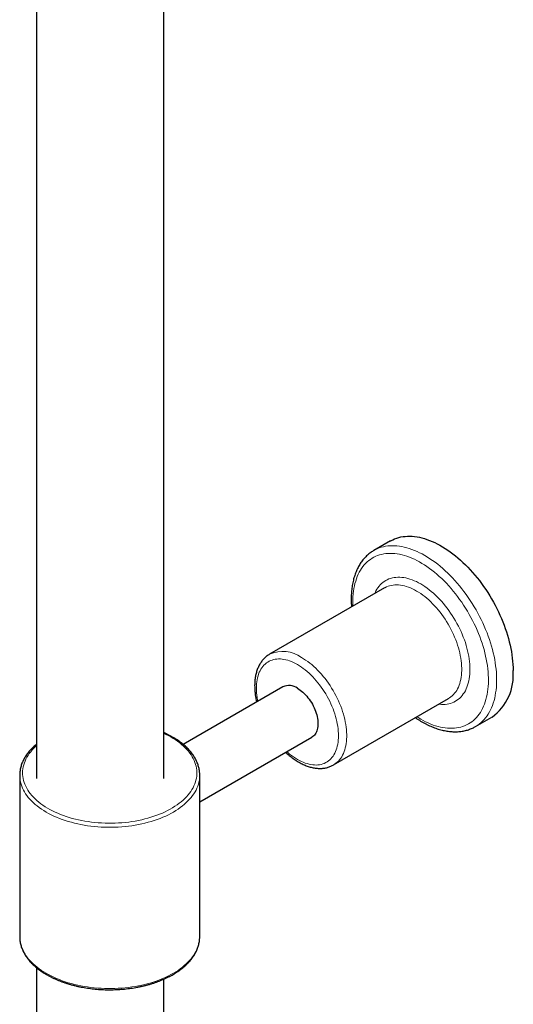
# Model space of a CAD drawing. Header units: millimetres. Extents: x 8 to 2418, y 12 to 2371.
# Tile 26 of 38: x 2268 to 2353, y 344 to 513. Entities that reach past the tile are written whole.
import ezdxf

# ---------------------------------------------------------------- set-up
doc = ezdxf.new("R2010")
doc.units = ezdxf.units.MM

msp = doc.modelspace()

# ---------------------------------------------------------------- linework, layer by layer
at = {"color": 7, "linetype": 'Continuous', "lineweight": 30}
for p, q in [((2270.48, 1125.82), (2270.48, 382.71)), ((2292.38, 382.71), (2292.38, 1123.87)), ((2331.37, 423.59), (2328.54, 421.95)), ((2330.38, 415.51), (2310.58, 404.08)), ((2310.58, 404.08), (2310.59, 404.08)), ((2312.87, 398.47), (2295.7, 388.56)), ((2321.58, 385.02), (2341.38, 396.45)), ((2346.04, 391.64), (2348.87, 393.27)), ((2346.04, 391.64), (2346.04, 391.64)), ((2298.56, 378.66), (2317.87, 389.81)), ((2267.56, 383.25), (2267.56, 355.48)), ((2298.56, 355.48), (2298.56, 383.25)), ((2270.48, 350.11), (2270.48, 318.3)), ((2292.38, 319.2), (2292.38, 348.15))]:
    msp.add_line(p, q, dxfattribs=at)
at = {"color": 7, "linetype": 'Continuous', "lineweight": 30, "flags": 128}
for points in [[(2331.37, 423.59), (2331.45, 423.63), (2331.78, 423.8), (2332.11, 423.95), (2332.46, 424.07), (2332.81, 424.18), (2333.18, 424.27), (2333.55, 424.33), (2333.93, 424.38), (2334.33, 424.4), (2334.72, 424.4), (2335.13, 424.39), (2335.54, 424.35), (2335.96, 424.29), (2336.38, 424.21), (2336.81, 424.11), (2337.24, 423.99), (2337.68, 423.85), (2338.12, 423.69), (2338.56, 423.51), (2339.01, 423.31), (2339.45, 423.09), (2339.9, 422.85), (2340.35, 422.59), (2340.79, 422.31), (2341.24, 422.02), (2341.68, 421.71), (2342.12, 421.38), (2342.56, 421.03), (2343, 420.67), (2343.43, 420.29), (2343.86, 419.89), (2344.28, 419.48), (2344.7, 419.06), (2345.11, 418.62), (2345.52, 418.17), (2345.92, 417.71), (2346.31, 417.23), (2346.69, 416.75), (2347.07, 416.25), (2347.43, 415.74), (2347.79, 415.22), (2348.13, 414.7), (2348.47, 414.16), (2348.79, 413.62), (2349.11, 413.07), (2349.41, 412.52), (2349.7, 411.96), (2349.97, 411.39), (2350.24, 410.82), (2350.49, 410.25), (2350.72, 409.68), (2350.95, 409.1), (2351.16, 408.52), (2351.35, 407.95), (2351.53, 407.37), (2351.7, 406.8), (2351.85, 406.22), (2351.98, 405.65), (2352.1, 405.09), (2352.21, 404.53), (2352.3, 403.97), (2352.37, 403.42), (2352.42, 402.87), (2352.46, 402.34), (2352.49, 401.81), (2352.5, 401.29)], [(2315.37, 398.23), (2315.61, 398.08), (2315.85, 397.91), (2316.08, 397.73), (2316.32, 397.53), (2316.54, 397.32), (2316.77, 397.09), (2316.98, 396.85), (2317.19, 396.59), (2317.39, 396.33), (2317.58, 396.05), (2317.77, 395.77), (2317.94, 395.48), (2318.09, 395.18), (2318.24, 394.88), (2318.37, 394.57), (2318.49, 394.26), (2318.6, 393.95), (2318.69, 393.65), (2318.76, 393.34), (2318.82, 393.04), (2318.87, 392.74), (2318.9, 392.45), (2318.91, 392.17), (2318.9, 391.9), (2318.88, 391.63), (2318.85, 391.38), (2318.8, 391.14), (2318.73, 390.92), (2318.65, 390.71), (2318.55, 390.51), (2318.43, 390.33), (2318.31, 390.17), (2318.17, 390.03), (2318.02, 389.91), (2317.87, 389.81)], [(2267.56, 355.48), (2267.56, 355.31), (2267.57, 355.22)], [(2298.55, 355.2), (2298.56, 355.31), (2298.56, 355.48)]]:
    msp.add_lwpolyline(points, dxfattribs=at)
at = {"color": 252, "linetype": 'Continuous', "lineweight": 0, "flags": 128}
for points in [[(2328.55, 421.96), (2328.78, 422.08), (2329.11, 422.24), (2329.45, 422.38), (2329.8, 422.5), (2330.17, 422.59), (2330.54, 422.67), (2330.91, 422.72), (2331.3, 422.76), (2331.7, 422.77), (2332.1, 422.77), (2332.51, 422.74), (2332.92, 422.69), (2333.34, 422.62), (2333.77, 422.53), (2334.2, 422.42), (2334.63, 422.29), (2335.07, 422.14), (2335.51, 421.97), (2335.96, 421.78), (2336.4, 421.56), (2336.85, 421.34), (2337.29, 421.09), (2337.74, 420.82), (2338.19, 420.53), (2338.63, 420.23), (2339.07, 419.91), (2339.52, 419.57), (2339.95, 419.22), (2340.39, 418.85), (2340.82, 418.46), (2341.24, 418.06), (2341.67, 417.64), (2342.08, 417.21), (2342.49, 416.77), (2342.89, 416.31), (2343.29, 415.84), (2343.67, 415.36), (2344.05, 414.87), (2344.42, 414.36), (2344.78, 413.85), (2345.13, 413.33), (2345.47, 412.8), (2345.8, 412.26), (2346.12, 411.71), (2346.43, 411.16), (2346.72, 410.6), (2347.01, 410.04), (2347.28, 409.47), (2347.54, 408.9), (2347.78, 408.33), (2348.01, 407.76), (2348.23, 407.18), (2348.43, 406.6), (2348.62, 406.03), (2348.79, 405.45), (2348.95, 404.88), (2349.09, 404.3), (2349.22, 403.74), (2349.33, 403.17), (2349.42, 402.61), (2349.5, 402.06), (2349.57, 401.51), (2349.62, 400.97), (2349.65, 400.44), (2349.67, 399.91), (2349.67, 399.4), (2349.65, 398.89), (2349.62, 398.39), (2349.57, 397.91), (2349.5, 397.44), (2349.42, 396.97), (2349.33, 396.53), (2349.22, 396.09), (2349.09, 395.67), (2348.95, 395.26), (2348.79, 394.87), (2348.62, 394.5), (2348.43, 394.14), (2348.23, 393.79), (2348.01, 393.47), (2347.78, 393.16), (2347.54, 392.87), (2347.28, 392.59), (2347.01, 392.34), (2346.72, 392.1), (2346.43, 391.89), (2346.12, 391.69), (2346.04, 391.64)], [(2336.59, 392.92), (2337.02, 392.67), (2337.45, 392.45), (2337.88, 392.25), (2338.32, 392.07), (2338.74, 391.9), (2339.17, 391.76), (2339.59, 391.64), (2340.01, 391.53), (2340.42, 391.45), (2340.82, 391.39), (2341.23, 391.35), (2341.62, 391.33), (2342.01, 391.33), (2342.39, 391.35), (2342.76, 391.39), (2343.12, 391.46), (2343.48, 391.54), (2343.82, 391.64), (2344.16, 391.77), (2344.48, 391.91), (2344.8, 392.08), (2345.1, 392.26), (2345.39, 392.47), (2345.67, 392.69), (2345.94, 392.93), (2346.19, 393.19), (2346.43, 393.47), (2346.65, 393.77), (2346.87, 394.08), (2347.06, 394.41), (2347.25, 394.76), (2347.42, 395.13), (2347.57, 395.51), (2347.71, 395.9), (2347.83, 396.31), (2347.94, 396.73), (2348.03, 397.17), (2348.11, 397.62), (2348.17, 398.08), (2348.21, 398.55), (2348.24, 399.03), (2348.25, 399.53), (2348.25, 400.03), (2348.23, 400.54), (2348.19, 401.06), (2348.14, 401.59), (2348.07, 402.13), (2347.99, 402.67), (2347.89, 403.21), (2347.77, 403.76), (2347.64, 404.31), (2347.5, 404.87), (2347.33, 405.43), (2347.16, 405.99), (2346.97, 406.55), (2346.76, 407.11), (2346.54, 407.66), (2346.31, 408.22), (2346.06, 408.78), (2345.8, 409.33), (2345.53, 409.87), (2345.25, 410.42), (2344.95, 410.95), (2344.64, 411.48), (2344.32, 412.01), (2343.99, 412.52), (2343.65, 413.03), (2343.3, 413.53), (2342.94, 414.02), (2342.58, 414.49), (2342.2, 414.96), (2341.82, 415.41), (2341.42, 415.86), (2341.03, 416.29), (2340.62, 416.7), (2340.21, 417.1), (2339.8, 417.49), (2339.38, 417.86), (2338.96, 418.21), (2338.53, 418.55), (2338.1, 418.87), (2337.67, 419.18), (2337.24, 419.47), (2336.8, 419.73), (2336.37, 419.98), (2335.94, 420.22), (2335.5, 420.43), (2335.07, 420.62), (2334.64, 420.8), (2334.22, 420.95), (2333.79, 421.08), (2333.38, 421.2), (2332.96, 421.29), (2332.55, 421.36), (2332.15, 421.41), (2331.75, 421.44), (2331.36, 421.45), (2330.97, 421.44), (2330.6, 421.41), (2330.23, 421.36), (2329.87, 421.28), (2329.52, 421.19), (2329.18, 421.07), (2328.85, 420.94), (2328.53, 420.79), (2328.22, 420.61), (2327.93, 420.42), (2327.64, 420.2), (2327.37, 419.97), (2327.11, 419.72), (2326.86, 419.45), (2326.63, 419.16), (2326.41, 418.85), (2326.21, 418.53), (2326.01, 418.19), (2325.84, 417.84), (2325.68, 417.46), (2325.53, 417.08), (2325.4, 416.68), (2325.28, 416.26), (2325.18, 415.83), (2325.1, 415.39), (2325.03, 414.93), (2324.98, 414.46), (2324.94, 413.99), (2324.92, 413.5), (2324.92, 413), (2324.93, 412.49), (2324.94, 412.37)], [(2328.69, 414.53), (2328.75, 414.66), (2328.9, 414.97), (2329.06, 415.26), (2329.24, 415.53), (2329.43, 415.78), (2329.64, 416.02), (2329.85, 416.24), (2330.09, 416.44), (2330.33, 416.62), (2330.59, 416.78), (2330.85, 416.92), (2331.13, 417.04), (2331.42, 417.14), (2331.72, 417.23), (2332.03, 417.28), (2332.34, 417.32), (2332.67, 417.34), (2333, 417.34), (2333.34, 417.32), (2333.68, 417.27), (2334.03, 417.21), (2334.39, 417.12), (2334.75, 417.02), (2335.11, 416.89), (2335.48, 416.74), (2335.85, 416.58), (2336.22, 416.39), (2336.59, 416.19), (2336.96, 415.96), (2337.33, 415.72), (2337.69, 415.46), (2338.06, 415.19), (2338.42, 414.89), (2338.78, 414.59), (2339.14, 414.26), (2339.49, 413.92), (2339.83, 413.57), (2340.17, 413.2), (2340.5, 412.82), (2340.83, 412.43), (2341.15, 412.02), (2341.45, 411.61), (2341.75, 411.18), (2342.04, 410.75), (2342.32, 410.3), (2342.59, 409.85), (2342.84, 409.4), (2343.09, 408.93), (2343.32, 408.47), (2343.54, 408), (2343.74, 407.52), (2343.93, 407.05), (2344.11, 406.57), (2344.28, 406.09), (2344.43, 405.61), (2344.56, 405.14), (2344.68, 404.66), (2344.78, 404.19), (2344.87, 403.73), (2344.94, 403.27), (2345, 402.81), (2345.04, 402.36), (2345.06, 401.92), (2345.07, 401.49), (2345.06, 401.07), (2345.04, 400.66), (2345, 400.25), (2344.94, 399.86), (2344.87, 399.49), (2344.78, 399.12), (2344.68, 398.77), (2344.56, 398.43), (2344.43, 398.11), (2344.28, 397.81), (2344.11, 397.52), (2343.93, 397.25), (2343.74, 396.99), (2343.54, 396.76), (2343.32, 396.54), (2343.09, 396.34), (2342.84, 396.16), (2342.59, 396), (2342.32, 395.86), (2342.04, 395.73), (2341.75, 395.63), (2341.45, 395.55), (2341.15, 395.49), (2340.83, 395.45), (2340.5, 395.44), (2340.17, 395.44), (2339.83, 395.46), (2339.69, 395.48)], [(2341.38, 396.45), (2341.56, 396.57), (2341.8, 396.74), (2342.02, 396.93), (2342.23, 397.13), (2342.43, 397.36), (2342.62, 397.6), (2342.79, 397.86), (2342.94, 398.14), (2343.08, 398.43), (2343.21, 398.74), (2343.32, 399.07), (2343.41, 399.4), (2343.49, 399.76), (2343.56, 400.12), (2343.61, 400.5), (2343.64, 400.89), (2343.66, 401.29), (2343.66, 401.7), (2343.64, 402.11), (2343.61, 402.54), (2343.56, 402.97), (2343.49, 403.41), (2343.41, 403.86), (2343.32, 404.31), (2343.21, 404.76), (2343.08, 405.21), (2342.94, 405.67), (2342.79, 406.13), (2342.62, 406.58), (2342.43, 407.04), (2342.23, 407.49), (2342.02, 407.94), (2341.8, 408.39), (2341.56, 408.83), (2341.32, 409.27), (2341.06, 409.69), (2340.79, 410.11), (2340.51, 410.53), (2340.22, 410.93), (2339.92, 411.32), (2339.61, 411.7), (2339.3, 412.07), (2338.98, 412.43), (2338.65, 412.77), (2338.32, 413.1), (2337.98, 413.42), (2337.63, 413.72), (2337.29, 414), (2336.94, 414.27), (2336.59, 414.52), (2336.23, 414.75), (2335.88, 414.96), (2335.53, 415.16), (2335.17, 415.33), (2334.82, 415.49), (2334.47, 415.63), (2334.12, 415.74), (2333.78, 415.84), (2333.44, 415.92), (2333.11, 415.97), (2332.78, 416.01), (2332.46, 416.02), (2332.14, 416.02), (2331.84, 415.99), (2331.54, 415.94), (2331.25, 415.87), (2330.97, 415.78), (2330.7, 415.67), (2330.44, 415.54), (2330.38, 415.51)], [(2316.08, 403.53), (2316.43, 403.32), (2316.79, 403.09), (2317.14, 402.84), (2317.49, 402.57), (2317.84, 402.29), (2318.18, 401.99), (2318.52, 401.67), (2318.85, 401.34), (2319.18, 401), (2319.5, 400.64), (2319.81, 400.27), (2320.12, 399.89), (2320.42, 399.5), (2320.71, 399.1), (2320.99, 398.68), (2321.26, 398.26), (2321.52, 397.84), (2321.76, 397.4), (2322, 396.96), (2322.22, 396.51), (2322.43, 396.06), (2322.63, 395.61), (2322.82, 395.15), (2322.99, 394.7), (2323.14, 394.24), (2323.28, 393.78), (2323.41, 393.33), (2323.52, 392.88), (2323.62, 392.43), (2323.7, 391.98), (2323.76, 391.54), (2323.81, 391.11), (2323.84, 390.68), (2323.86, 390.27), (2323.86, 389.86), (2323.84, 389.46), (2323.81, 389.07), (2323.76, 388.69), (2323.7, 388.33), (2323.62, 387.98), (2323.52, 387.64), (2323.41, 387.31), (2323.28, 387), (2323.14, 386.71), (2322.99, 386.43), (2322.82, 386.17), (2322.63, 385.93), (2322.43, 385.7), (2322.22, 385.5), (2322, 385.31), (2321.76, 385.14), (2321.58, 385.02)], [(2315.37, 402.31), (2315.04, 402.49), (2314.7, 402.66), (2314.37, 402.81), (2314.03, 402.93), (2313.71, 403.04), (2313.38, 403.13), (2313.06, 403.19), (2312.75, 403.24), (2312.44, 403.27), (2312.13, 403.27), (2311.84, 403.26), (2311.55, 403.22), (2311.27, 403.16), (2311, 403.08), (2310.74, 402.99), (2310.49, 402.87), (2310.26, 402.73), (2310.03, 402.58), (2309.81, 402.4), (2309.61, 402.2), (2309.42, 401.99), (2309.25, 401.76), (2309.09, 401.51), (2308.94, 401.25), (2308.81, 400.97), (2308.69, 400.67), (2308.59, 400.36), (2308.5, 400.03), (2308.43, 399.7), (2308.37, 399.35), (2308.33, 398.98), (2308.31, 398.61), (2308.3, 398.22), (2308.31, 397.83), (2308.33, 397.43), (2308.37, 397.02), (2308.43, 396.61), (2308.5, 396.18), (2308.54, 395.97)], [(2313.54, 387.31), (2313.71, 387.17), (2314.03, 386.9), (2314.37, 386.64), (2314.7, 386.4), (2315.04, 386.18), (2315.37, 385.98), (2315.71, 385.79), (2316.05, 385.63), (2316.38, 385.48), (2316.71, 385.35), (2317.04, 385.25), (2317.37, 385.16), (2317.69, 385.09), (2318, 385.05), (2318.31, 385.02), (2318.61, 385.01), (2318.91, 385.03), (2319.2, 385.07), (2319.47, 385.12), (2319.74, 385.2), (2320, 385.3), (2320.25, 385.42), (2320.49, 385.55), (2320.72, 385.71), (2320.93, 385.89), (2321.13, 386.08), (2321.32, 386.29), (2321.5, 386.52), (2321.66, 386.77), (2321.81, 387.04), (2321.94, 387.32), (2322.06, 387.61), (2322.16, 387.93), (2322.24, 388.25), (2322.32, 388.59), (2322.37, 388.94), (2322.41, 389.3), (2322.44, 389.68), (2322.44, 390.06), (2322.44, 390.45), (2322.41, 390.86), (2322.37, 391.26), (2322.32, 391.68), (2322.24, 392.1), (2322.16, 392.53), (2322.06, 392.96), (2321.94, 393.39), (2321.81, 393.82), (2321.66, 394.26), (2321.5, 394.69), (2321.32, 395.12), (2321.13, 395.55), (2320.93, 395.98), (2320.72, 396.41), (2320.49, 396.82), (2320.25, 397.24), (2320, 397.64), (2319.74, 398.04), (2319.47, 398.43), (2319.2, 398.81), (2318.91, 399.17), (2318.61, 399.53), (2318.31, 399.87), (2318, 400.21), (2317.69, 400.52), (2317.37, 400.83), (2317.04, 401.12), (2316.71, 401.39), (2316.38, 401.64), (2316.05, 401.88), (2315.71, 402.1), (2315.37, 402.31), (2315.37, 402.31)], [(2335.94, 393.31), (2336.15, 393.18), (2336.59, 392.92)], [(2270.48, 388.37), (2270.28, 388.19), (2269.98, 387.9), (2269.71, 387.6), (2269.45, 387.3), (2269.21, 386.99), (2269, 386.67), (2268.81, 386.35), (2268.63, 386.03), (2268.48, 385.7), (2268.36, 385.37), (2268.25, 385.04), (2268.17, 384.71), (2268.11, 384.37), (2268.07, 384.03), (2268.06, 383.7), (2268.07, 383.36), (2268.1, 383.02), (2268.15, 382.68), (2268.23, 382.35), (2268.33, 382.02), (2268.45, 381.69), (2268.59, 381.36), (2268.76, 381.03), (2268.95, 380.71), (2269.16, 380.4), (2269.39, 380.09), (2269.64, 379.78), (2269.91, 379.48), (2270.2, 379.19), (2270.52, 378.9), (2270.85, 378.63), (2271.2, 378.35), (2271.56, 378.09), (2271.95, 377.84), (2272.35, 377.59), (2272.77, 377.35), (2273.2, 377.13), (2273.65, 376.91), (2274.11, 376.7), (2274.59, 376.51), (2275.08, 376.32), (2275.58, 376.15), (2276.09, 375.98), (2276.62, 375.83), (2277.15, 375.69), (2277.69, 375.57), (2278.24, 375.45), (2278.8, 375.35), (2279.36, 375.26), (2279.93, 375.18), (2280.51, 375.12), (2281.09, 375.07), (2281.67, 375.03), (2282.25, 375.01), (2282.84, 374.99), (2283.42, 375), (2284.01, 375.01), (2284.59, 375.04), (2285.17, 375.08), (2285.75, 375.13), (2286.32, 375.2), (2286.89, 375.28), (2287.46, 375.37), (2288.01, 375.48), (2288.56, 375.6), (2289.1, 375.73), (2289.63, 375.87), (2290.15, 376.02), (2290.66, 376.19), (2291.16, 376.37), (2291.65, 376.55), (2292.12, 376.75), (2292.58, 376.96), (2293.03, 377.18), (2293.46, 377.41), (2293.87, 377.65), (2294.27, 377.9), (2294.65, 378.16), (2295.01, 378.42), (2295.35, 378.69), (2295.68, 378.97), (2295.99, 379.26), (2296.27, 379.56), (2296.54, 379.86), (2296.79, 380.16), (2297.01, 380.48), (2297.22, 380.79), (2297.4, 381.11), (2297.56, 381.44), (2297.7, 381.77), (2297.81, 382.1), (2297.91, 382.43), (2297.98, 382.77), (2298.03, 383.1), (2298.05, 383.44), (2298.06, 383.78), (2298.04, 384.12), (2297.99, 384.45), (2297.93, 384.79), (2297.84, 385.12), (2297.73, 385.46), (2297.6, 385.79), (2297.44, 386.11), (2297.26, 386.43), (2297.07, 386.75), (2296.85, 387.06), (2296.6, 387.37), (2296.34, 387.67), (2296.06, 387.97), (2295.76, 388.26), (2295.44, 388.54), (2295.1, 388.82), (2294.74, 389.09), (2294.36, 389.34), (2293.97, 389.59), (2293.56, 389.84), (2293.14, 390.07), (2292.69, 390.29), (2292.38, 390.44)], [(2298.55, 382.97), (2298.53, 382.73), (2298.49, 382.39), (2298.42, 382.05), (2298.33, 381.71), (2298.22, 381.37), (2298.08, 381.04), (2297.92, 380.71), (2297.74, 380.38), (2297.54, 380.06), (2297.32, 379.74), (2297.08, 379.43), (2296.81, 379.12), (2296.53, 378.82), (2296.23, 378.53), (2295.9, 378.24), (2295.56, 377.96), (2295.2, 377.69), (2294.83, 377.42), (2294.43, 377.16), (2294.02, 376.92), (2293.59, 376.68), (2293.15, 376.45), (2292.69, 376.23), (2292.22, 376.03), (2291.73, 375.83), (2291.23, 375.64), (2290.72, 375.47), (2290.2, 375.3), (2289.67, 375.15), (2289.13, 375.01), (2288.58, 374.88), (2288.02, 374.77), (2287.45, 374.66), (2286.88, 374.57), (2286.3, 374.5), (2285.72, 374.43), (2285.13, 374.38), (2284.54, 374.34), (2283.95, 374.31), (2283.36, 374.3), (2282.76, 374.3), (2282.17, 374.31), (2281.58, 374.34), (2280.99, 374.38), (2280.4, 374.43), (2279.82, 374.5), (2279.24, 374.57), (2278.67, 374.66), (2278.1, 374.77), (2277.54, 374.88), (2276.99, 375.01), (2276.45, 375.15), (2275.92, 375.3), (2275.39, 375.47), (2274.88, 375.64), (2274.39, 375.83), (2273.9, 376.03), (2273.43, 376.23), (2272.97, 376.45), (2272.53, 376.68), (2272.1, 376.92), (2271.69, 377.16), (2271.29, 377.42), (2270.91, 377.69), (2270.55, 377.96), (2270.21, 378.24), (2269.89, 378.53), (2269.59, 378.82), (2269.3, 379.12), (2269.04, 379.43), (2268.8, 379.74), (2268.57, 380.06), (2268.37, 380.38), (2268.19, 380.71), (2268.04, 381.04), (2267.9, 381.37), (2267.79, 381.71), (2267.7, 382.05), (2267.63, 382.39), (2267.58, 382.73), (2267.56, 382.98)], [(2267.57, 355.22), (2267.58, 354.97), (2267.63, 354.63), (2267.7, 354.29), (2267.79, 353.95), (2267.9, 353.61), (2268.04, 353.28), (2268.19, 352.95), (2268.37, 352.62), (2268.57, 352.3), (2268.8, 351.98), (2269.04, 351.67), (2269.3, 351.36), (2269.59, 351.06), (2269.89, 350.76), (2270.21, 350.48), (2270.55, 350.2), (2270.91, 349.92), (2271.29, 349.66), (2271.69, 349.4), (2272.1, 349.16), (2272.53, 348.92), (2272.97, 348.69), (2273.43, 348.47), (2273.9, 348.26), (2274.39, 348.07), (2274.88, 347.88), (2275.39, 347.71), (2275.92, 347.54), (2276.45, 347.39), (2276.99, 347.25), (2277.54, 347.12), (2278.1, 347), (2278.67, 346.9), (2279.24, 346.81), (2279.82, 346.73), (2280.4, 346.67), (2280.99, 346.62), (2281.58, 346.58), (2282.17, 346.55), (2282.76, 346.54), (2283.36, 346.54), (2283.95, 346.55), (2284.54, 346.58), (2285.13, 346.62), (2285.72, 346.67), (2286.3, 346.73), (2286.88, 346.81), (2287.45, 346.9), (2288.02, 347), (2288.58, 347.12), (2289.13, 347.25), (2289.67, 347.39), (2290.2, 347.54), (2290.72, 347.71), (2291.23, 347.88), (2291.73, 348.07), (2292.22, 348.26), (2292.69, 348.47), (2293.15, 348.69), (2293.59, 348.92), (2294.02, 349.16), (2294.43, 349.4), (2294.83, 349.66), (2295.2, 349.92), (2295.56, 350.2), (2295.9, 350.48), (2296.23, 350.76), (2296.53, 351.06), (2296.81, 351.36), (2297.08, 351.67), (2297.32, 351.98), (2297.54, 352.3), (2297.74, 352.62), (2297.92, 352.95), (2298.08, 353.28), (2298.22, 353.61), (2298.33, 353.95), (2298.42, 354.29), (2298.49, 354.63), (2298.53, 354.97), (2298.55, 355.2)]]:
    msp.add_lwpolyline(points, dxfattribs=at)
at = {"color": 252, "linetype": 'Continuous', "lineweight": 0}
msp.add_arc((2312.86, 399.07), 5.51, 54.2079, 114.3457, dxfattribs=at)
at = {"color": 7, "linetype": 'Continuous', "lineweight": 30}
for centre, radius, start, end in [((2343.74, 400.42), 8.8, 305.6659, 5.6463), ((2313.91, 396.2), 2.5, 54.205, 114.4846), ((2272.73, 383.25), 5.17, 177.0422, 182.8869), ((2293.39, 383.25), 5.17, 356.9513, 2.9476)]:
    msp.add_arc(centre, radius, start, end, dxfattribs=at)
for points, knots in [([(2328.55, 421.95), (2328.46, 421.9), (2328.27, 421.79), (2327.98, 421.59), (2327.69, 421.37), (2327.41, 421.13), (2327.15, 420.88), (2326.89, 420.6), (2326.65, 420.32), (2326.42, 420.01), (2326.2, 419.69), (2325.99, 419.36), (2325.8, 419.01), (2325.62, 418.64), (2325.46, 418.26), (2325.31, 417.87), (2325.17, 417.46), (2325.05, 417.04), (2324.95, 416.61), (2324.86, 416.17), (2324.78, 415.71), (2324.72, 415.25), (2324.67, 414.77), (2324.64, 414.29), (2324.63, 413.8), (2324.63, 413.3), (2324.64, 412.79), (2324.66, 412.43), (2324.68, 412.23), (2324.68, 412.22)], [0, 0, 0, 0, 0.031493, 0.068747, 0.106019, 0.143342, 0.180748, 0.218264, 0.255916, 0.29372, 0.331691, 0.369836, 0.408154, 0.446644, 0.485295, 0.524096, 0.56303, 0.602083, 0.641235, 0.68047, 0.719771, 0.759122, 0.79851, 0.837923, 0.877351, 0.916784, 0.956214, 0.995636, 1, 1, 1, 1]), ([(2310.59, 404.08), (2310.58, 404.08), (2310.49, 404.03), (2310.31, 403.91), (2310.07, 403.74), (2309.84, 403.55), (2309.63, 403.34), (2309.42, 403.11), (2309.23, 402.87), (2309.05, 402.62), (2308.88, 402.35), (2308.73, 402.06), (2308.59, 401.76), (2308.46, 401.44), (2308.35, 401.11), (2308.26, 400.77), (2308.18, 400.42), (2308.11, 400.05), (2308.06, 399.68), (2308.03, 399.29), (2308.01, 398.9), (2308.01, 398.5), (2308.02, 398.09), (2308.05, 397.68), (2308.09, 397.26), (2308.15, 396.83), (2308.22, 396.41), (2308.29, 396.08), (2308.33, 395.9), (2308.34, 395.86)], [0, 0, 0, 0, 0.003643, 0.041016, 0.078376, 0.115783, 0.153305, 0.191002, 0.228927, 0.267122, 0.305617, 0.344426, 0.383551, 0.422977, 0.462682, 0.502632, 0.542789, 0.583114, 0.623566, 0.664109, 0.704712, 0.745346, 0.785989, 0.826621, 0.867231, 0.907812, 0.948359, 0.988869, 1, 1, 1, 1]), ([(2335.68, 393.16), (2335.69, 393.15), (2335.85, 393.04), (2336.16, 392.84), (2336.51, 392.62), (2336.72, 392.5), (2336.79, 392.46)], [0, 0, 0, 0, 0.043622, 0.429897, 0.816349, 1, 1, 1, 1]), ([(2336.79, 392.46), (2336.87, 392.41), (2337.09, 392.29), (2337.46, 392.09), (2337.89, 391.88), (2338.33, 391.68), (2338.76, 391.5), (2339.2, 391.34), (2339.63, 391.19), (2340.06, 391.07), (2340.48, 390.97), (2340.91, 390.88), (2341.33, 390.81), (2341.74, 390.77), (2342.15, 390.74), (2342.55, 390.73), (2342.95, 390.74), (2343.34, 390.77), (2343.72, 390.82), (2344.1, 390.89), (2344.46, 390.98), (2344.82, 391.09), (2345.17, 391.22), (2345.5, 391.36), (2345.79, 391.5), (2345.97, 391.6), (2346.03, 391.64)], [0, 0, 0, 0, 0.023315, 0.067358, 0.111415, 0.155469, 0.199511, 0.243528, 0.287508, 0.331433, 0.375286, 0.419048, 0.462698, 0.506216, 0.549581, 0.592775, 0.635783, 0.678595, 0.721204, 0.763611, 0.805825, 0.84786, 0.889737, 0.931483, 0.973129, 1, 1, 1, 1]), ([(2298.55, 383.53), (2298.55, 383.59), (2298.54, 383.77), (2298.5, 384.06), (2298.44, 384.39), (2298.36, 384.73), (2298.26, 385.05), (2298.14, 385.38), (2298, 385.7), (2297.84, 386.03), (2297.66, 386.34), (2297.46, 386.66), (2297.24, 386.96), (2297.01, 387.27), (2296.75, 387.57), (2296.47, 387.86), (2296.18, 388.15), (2295.87, 388.43), (2295.54, 388.7), (2295.2, 388.96), (2294.84, 389.22), (2294.47, 389.47), (2294.08, 389.71), (2293.67, 389.94), (2293.25, 390.16), (2292.82, 390.38), (2292.53, 390.51), (2292.38, 390.58)], [0, 0, 0, 0, 0.0238086, 0.0636348, 0.1034929, 0.1434083, 0.1834035, 0.2234964, 0.2637, 0.304022, 0.3444647, 0.3850259, 0.4256992, 0.4664754, 0.507343, 0.5482895, 0.5893021, 0.6303682, 0.6714761, 0.7126153, 0.7537764, 0.7949517, 0.8361344, 0.8773187, 0.9184995, 0.959674, 1, 1, 1, 1]), ([(2270.48, 388.62), (2270.39, 388.54), (2270.18, 388.37), (2269.89, 388.1), (2269.6, 387.82), (2269.33, 387.52), (2269.07, 387.22), (2268.84, 386.91), (2268.62, 386.6), (2268.42, 386.29), (2268.25, 385.97), (2268.09, 385.64), (2267.95, 385.32), (2267.83, 384.99), (2267.74, 384.66), (2267.66, 384.32), (2267.61, 383.99), (2267.58, 383.72), (2267.57, 383.57), (2267.57, 383.53)], [0, 0, 0, 0, 0.053559, 0.115979, 0.178352, 0.24066, 0.302886, 0.36501, 0.42701, 0.488866, 0.550562, 0.612081, 0.673414, 0.734557, 0.795516, 0.8563, 0.916933, 0.977441, 1, 1, 1, 1]), ([(2313.34, 387.2), (2313.43, 387.12), (2313.63, 386.93), (2313.94, 386.67), (2314.27, 386.4), (2314.61, 386.15), (2314.96, 385.91), (2315.3, 385.68), (2315.65, 385.48), (2316, 385.29), (2316.35, 385.11), (2316.71, 384.96), (2317.06, 384.82), (2317.41, 384.71), (2317.76, 384.61), (2318.1, 384.53), (2318.45, 384.48), (2318.79, 384.44), (2319.12, 384.42), (2319.45, 384.42), (2319.77, 384.45), (2320.08, 384.49), (2320.39, 384.55), (2320.68, 384.63), (2320.97, 384.73), (2321.24, 384.85), (2321.45, 384.95), (2321.55, 385.01), (2321.58, 385.02)], [0, 0, 0, 0, 0.0328209, 0.0734376, 0.1140999, 0.1548081, 0.1955611, 0.2363556, 0.2771857, 0.3180422, 0.358911, 0.3997678, 0.4405876, 0.4813392, 0.521986, 0.562487, 0.6027984, 0.6428765, 0.6826813, 0.7221801, 0.7613512, 0.8001868, 0.8386943, 0.8768966, 0.9148311, 0.9525476, 0.9901056, 1, 1, 1, 1]), ([(2267.57, 355.2), (2267.57, 355.1), (2267.59, 354.88), (2267.63, 354.55), (2267.7, 354.22), (2267.79, 353.89), (2267.89, 353.56), (2268.02, 353.24), (2268.17, 352.91), (2268.33, 352.6), (2268.52, 352.28), (2268.73, 351.97), (2268.95, 351.66), (2269.2, 351.36), (2269.46, 351.06), (2269.74, 350.77), (2270.04, 350.49), (2270.35, 350.21), (2270.69, 349.94), (2271.04, 349.68), (2271.4, 349.42), (2271.78, 349.18), (2272.18, 348.94), (2272.59, 348.71), (2273.01, 348.49), (2273.44, 348.28), (2273.89, 348.08), (2274.35, 347.89), (2274.83, 347.71), (2275.31, 347.54), (2275.8, 347.38), (2276.3, 347.23), (2276.81, 347.09), (2277.33, 346.96), (2277.86, 346.85), (2278.39, 346.74), (2278.93, 346.65), (2279.48, 346.57), (2280.03, 346.5), (2280.58, 346.44), (2281.13, 346.39), (2281.69, 346.36), (2282.25, 346.33), (2282.81, 346.32), (2283.38, 346.32), (2283.94, 346.34), (2284.5, 346.36), (2285.06, 346.4), (2285.61, 346.45), (2286.16, 346.51), (2286.71, 346.58), (2287.26, 346.66), (2287.79, 346.76), (2288.33, 346.86), (2288.85, 346.98), (2289.37, 347.11), (2289.88, 347.25), (2290.38, 347.4), (2290.87, 347.56), (2291.35, 347.73), (2291.82, 347.91), (2292.28, 348.11), (2292.73, 348.31), (2293.17, 348.52), (2293.59, 348.74), (2293.99, 348.97), (2294.39, 349.21), (2294.77, 349.46), (2295.13, 349.71), (2295.48, 349.98), (2295.81, 350.25), (2296.12, 350.53), (2296.42, 350.81), (2296.7, 351.11), (2296.96, 351.4), (2297.2, 351.71), (2297.43, 352.02), (2297.63, 352.33), (2297.81, 352.65), (2297.98, 352.98), (2298.12, 353.3), (2298.25, 353.63), (2298.35, 353.96), (2298.43, 354.29), (2298.49, 354.63), (2298.53, 354.92), (2298.54, 355.11), (2298.55, 355.18)], [0, 0, 0, 0, 0.010858, 0.022373, 0.0339, 0.045446, 0.057017, 0.068618, 0.080251, 0.09192, 0.103623, 0.115359, 0.127128, 0.138925, 0.150747, 0.162591, 0.174453, 0.186329, 0.198216, 0.210111, 0.222012, 0.233916, 0.245822, 0.257727, 0.269631, 0.281534, 0.293433, 0.30533, 0.317223, 0.329112, 0.340999, 0.352882, 0.364761, 0.376638, 0.388511, 0.400382, 0.412251, 0.424117, 0.435981, 0.447844, 0.459705, 0.471566, 0.483425, 0.495284, 0.507143, 0.519002, 0.530861, 0.542721, 0.554582, 0.566444, 0.578307, 0.590173, 0.60204, 0.61391, 0.625783, 0.637658, 0.649537, 0.66142, 0.673305, 0.685195, 0.697089, 0.708986, 0.720888, 0.732793, 0.744703, 0.756615, 0.76853, 0.780446, 0.792363, 0.804279, 0.816192, 0.828099, 0.839999, 0.851887, 0.863761, 0.875616, 0.887449, 0.899257, 0.911034, 0.922779, 0.934489, 0.946162, 0.9578, 0.969404, 0.980977, 0.992525, 1, 1, 1, 1])]:
    msp.add_open_spline(points, degree=3, knots=knots, dxfattribs=at)

doc.saveas('drawing.dxf')
